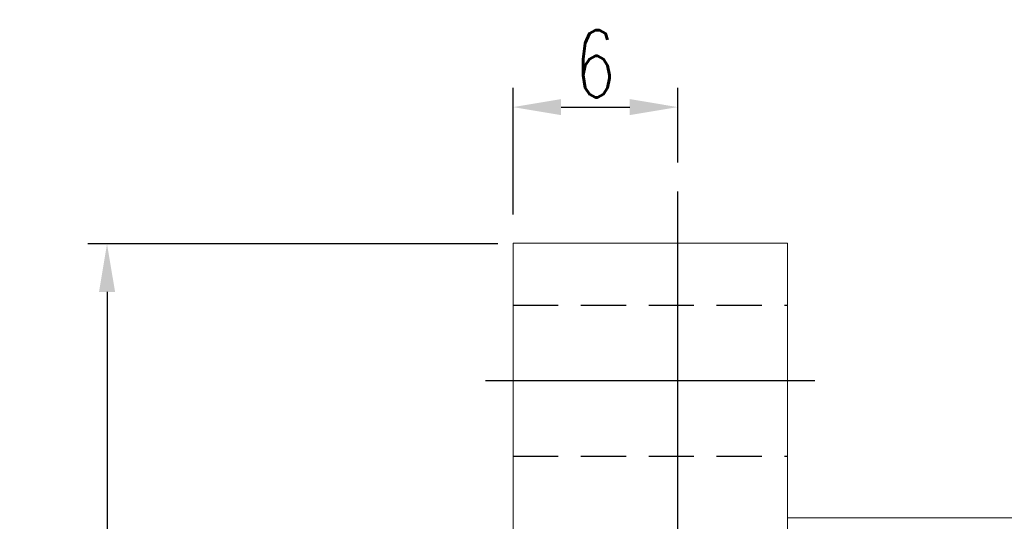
# Model space of a CAD drawing. Extents: x 384 to 530, y 258 to 355.
# Tile 17 of 62: x 460 to 496, y 329 to 348. Entities that reach past the tile are written whole.
import ezdxf

# ---------------------------------------------------------------- set-up
doc = ezdxf.new("R2010")
doc.units = 0
doc.header["$LTSCALE"] = 2
doc.header["$MEASUREMENT"] = 0
doc.header["$PDMODE"] = 1
doc.linetypes.add('DASHED', pattern=[0.75, 0.5, -0.25])
doc.layers.get('0').update_dxf_attribs({"linetype": 'CONTINUOUS'})
doc.layers.get('DEFPOINTS').update_dxf_attribs({"linetype": 'CONTINUOUS'})
doc.styles.add('DIM-7', font='SIMPLEX.shx', dxfattribs={"width": 0.7, "bigfont": 'chineset.shx'})
doc.dimstyles.new('CNS', dxfattribs={"dimtxt": 3.5, "dimasz": 2.5, "dimexe": 1, "dimexo": 1.5, "dimgap": 0.09, "dimtad": 0, "dimdsep": 46, "dimtxsty": 'DIM-7', "dimcen": 0.09, "dimclrd": 1, "dimclre": 1, "dimclrt": 4, "dimadec": 0, "dimazin": 0, "dimtfac": 1, "dimtix": 1, "dimtmove": 2, "dimatfit": 3, "dimfxl": 0, "dimtvp": 0.971429, "dimtolj": 1, "dimarcsym": 0})

# ---------------------------------------------------------------- blocks, each defined once
blk = doc.blocks.new('*D10')
at = {"color": 0, "lineweight": -2}
for p, q in [((477.69, 339.375), (462.749, 339.375)), ((463.449, 337.625), (463.449, 293.125)), ((477.69, 291.375), (462.749, 291.375))]:
    blk.add_line(p, q, dxfattribs=at)
at = {"color": 0}
for points in [[(463.157, 337.625), (463.741, 337.625), (463.449, 339.375)], [(463.157, 293.125), (463.741, 293.125), (463.449, 291.375)]]:
    blk.add_solid(points, dxfattribs=at)
at = {"layer": 'DEFPOINTS', "color": 0}
for p in [(478.74, 339.375), (463.449, 291.375), (478.74, 291.375)]:
    blk.add_point(p, dxfattribs=at)
at = {"color": 0, "insert": (461.874, 315.375), "char_height": 2.45, "attachment_point": 5, "rotation": 90, "style": 'DIM-7'}
blk.add_mtext('\\A1;%%C48', dxfattribs=at)
blk = doc.blocks.new('*D11')
at = {"color": 0, "lineweight": -2}
for p, q in [((478.24, 340.446), (478.24, 345.054)), ((484.24, 342.333), (484.24, 345.054)), ((479.99, 344.354), (482.49, 344.354))]:
    blk.add_line(p, q, dxfattribs=at)
at = {"color": 0}
for points in [[(479.99, 344.646), (479.99, 344.062), (478.24, 344.354)], [(482.49, 344.646), (482.49, 344.062), (484.24, 344.354)]]:
    blk.add_solid(points, dxfattribs=at)
at = {"layer": 'DEFPOINTS', "color": 0}
for p in [(484.24, 344.354), (484.24, 341.283), (478.24, 339.396)]:
    blk.add_point(p, dxfattribs=at)
at = {"color": 0, "insert": (481.24, 345.929), "char_height": 2.45, "attachment_point": 5, "style": 'DIM-7'}
blk.add_mtext('\\A1;6', dxfattribs=at)

msp = doc.modelspace()

# ---------------------------------------------------------------- linework, layer by layer
for p, q in [((484.24, 320.283), (484.24, 341.283)), ((477.24, 334.396), (489.24, 334.396))]:
    msp.add_line(p, q)
at = {"linetype": 'Continuous', "lineweight": 18}
for p, q in [((488.24, 339.396), (478.24, 339.396)), ((478.24, 339.396), (478.24, 291.396)), ((488.24, 339.396), (488.24, 291.396)), ((516.24, 329.396), (488.24, 329.396))]:
    msp.add_line(p, q, dxfattribs=at)
at = {"linetype": 'DASHED', "ltscale": 1.647829}
for p, q in [((478.24, 337.146), (488.24, 337.146)), ((478.24, 331.646), (488.24, 331.646))]:
    msp.add_line(p, q, dxfattribs=at)

# ---------------------------------------------------------------- dimensions: what is measured, and where the dimension line sits
dim = msp.add_linear_dim(base=(484.24, 344.354), p1=(478.24, 339.396), p2=(484.24, 341.283), dimstyle='CNS', override={"dimscale": 0.7, "dimgap": 0.5, "dimtad": 1, "dimclrd": 0, "dimclre": 0, "dimclrt": 0, "dimtmove": 1})
dim.commit()
dim.dimension.update_dxf_attribs({"geometry": '*D11', "text_midpoint": (481.24, 345.929)})
dim = msp.add_linear_dim(base=(463.449, 291.375), p1=(478.74, 339.375), p2=(478.74, 291.375), angle=90, text='%%C<>', dimstyle='CNS', override={"dimscale": 0.7, "dimgap": 0.5, "dimtad": 1, "dimclrd": 0, "dimclre": 0, "dimclrt": 0, "dimtmove": 1})
dim.commit()
dim.dimension.update_dxf_attribs({"geometry": '*D10', "text_midpoint": (461.874, 315.375)})

doc.saveas('drawing.dxf')
